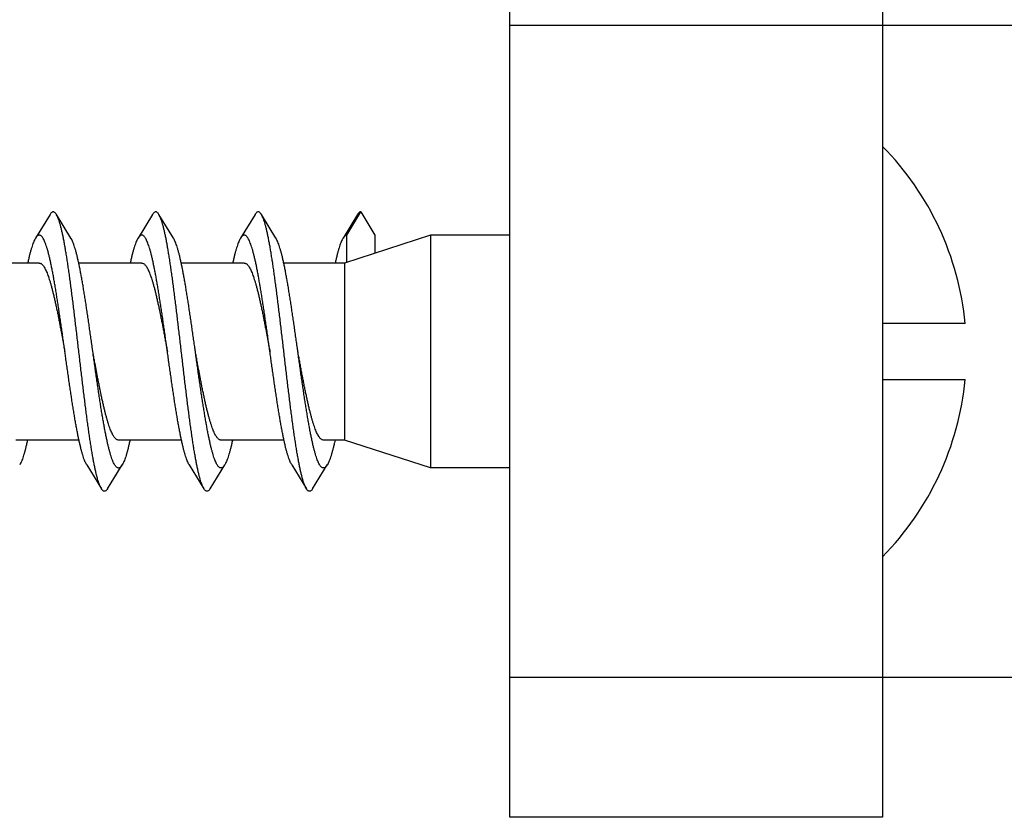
# Model space of a CAD drawing. Header units: millimetres. Extents: x 160 to 318, y 73 to 291.
# Tile 101 of 129: x 265.06 to 267.18, y 238.39 to 240.1. Entities that reach past the tile are written whole.
import ezdxf

# ---------------------------------------------------------------- set-up
doc = ezdxf.new("R2010")
doc.units = ezdxf.units.MM
doc.header["$LTSCALE"] = 30.734
doc.layers.get('0').update_dxf_attribs({"linetype": 'CONTINUOUS'})

msp = doc.modelspace()

# ---------------------------------------------------------------- linework, layer by layer
at = {"color": 7, "linetype": 'Continuous'}
for p, q in [((266.116, 238.3872), (266.116, 240.3872)), ((266.916, 240.3872), (266.916, 238.3872)), ((272.8461, 240.0872), (266.916, 240.0872)), ((265.1292, 239.6816), (265.0979, 239.6306)), ((265.174, 239.6306), (265.1427, 239.6816)), ((265.3492, 239.6816), (265.3179, 239.6306)), ((265.394, 239.6306), (265.3627, 239.6816)), ((265.5692, 239.6816), (265.5379, 239.6306)), ((265.614, 239.6306), (265.5827, 239.6816)), ((265.7892, 239.6816), (265.7579, 239.6306)), ((265.766, 239.6372), (265.796, 239.6872)), ((265.796, 239.6872), (265.826, 239.6372)), ((265.946, 239.6372), (265.7613, 239.5772)), ((265.766, 239.5787), (265.766, 239.6372)), ((265.826, 239.6372), (265.826, 239.5982)), ((265.946, 239.6372), (265.946, 239.1372)), ((266.116, 239.6372), (265.946, 239.6372)), ((265.106, 239.5772), (264.9707, 239.5772)), ((265.326, 239.5772), (265.1907, 239.5772)), ((265.546, 239.5772), (265.4107, 239.5772)), ((265.7613, 239.5772), (265.6307, 239.5772)), ((265.7613, 239.5772), (265.7613, 239.1972)), ((267.0931, 239.4472), (266.916, 239.4472)), ((266.916, 239.3272), (267.0931, 239.3272)), ((265.1912, 239.1972), (265.056, 239.1972)), ((265.4112, 239.1972), (265.276, 239.1972)), ((265.6312, 239.1972), (265.496, 239.1972)), ((265.7613, 239.1972), (265.716, 239.1972)), ((265.946, 239.1372), (265.7613, 239.1972)), ((265.2079, 239.1437), (265.2392, 239.0927)), ((265.2527, 239.0927), (265.284, 239.1437)), ((265.2637, 239.1107), (265.284, 239.1437)), ((265.4279, 239.1437), (265.4592, 239.0927)), ((265.4727, 239.0927), (265.504, 239.1437)), ((265.6479, 239.1437), (265.6792, 239.0927)), ((265.6927, 239.0927), (265.724, 239.1437)), ((266.116, 239.1372), (265.946, 239.1372)), ((272.8461, 238.6872), (266.916, 238.6872)), ((266.916, 238.3872), (266.116, 238.3872))]:
    msp.add_line(p, q, dxfattribs=at)
at = {"color": 9, "linetype": 'Continuous'}
for p, q in [((266.916, 240.0872), (266.116, 240.0872)), ((266.916, 238.6872), (266.116, 238.6872))]:
    msp.add_line(p, q, dxfattribs=at)
at = {"color": 7, "linetype": 'Continuous'}
for start, end in [(5.4774, 44.4525), (315.5475, 354.5226)]:
    msp.add_arc((266.467, 239.3872), 0.629, start, end, dxfattribs=at)
for points, knots in [([(265.1427, 239.6816), (265.1423, 239.6822), (265.1415, 239.6835), (265.14, 239.6853), (265.1382, 239.6867), (265.1363, 239.6873), (265.1344, 239.687), (265.1326, 239.6859), (265.1309, 239.6841), (265.1298, 239.6826), (265.1292, 239.6817), (265.1292, 239.6816)], [0, 0, 0, 0, 0.00200878, 0.00468921, 0.00686047, 0.00869204, 0.01046116, 0.01246962, 0.01493256, 0.01796505, 0.01808072, 0.01808072, 0.01808072, 0.01808072]), ([(265.2392, 239.0927), (265.2388, 239.0934), (265.2378, 239.0953), (265.2362, 239.0987), (265.2344, 239.1031), (265.2327, 239.1083), (265.231, 239.1142), (265.2292, 239.1207), (265.2275, 239.1279), (265.2257, 239.1358), (265.224, 239.1443), (265.2222, 239.1534), (265.2205, 239.1631), (265.2187, 239.1734), (265.217, 239.1841), (265.2152, 239.1954), (265.2135, 239.2072), (265.2117, 239.2195), (265.21, 239.2321), (265.2082, 239.2452), (265.2065, 239.2586), (265.2047, 239.2723), (265.203, 239.2863), (265.2012, 239.3006), (265.1995, 239.315), (265.1977, 239.3297), (265.1959, 239.3445), (265.1942, 239.3594), (265.1924, 239.3744), (265.1907, 239.3894), (265.1889, 239.4044), (265.1872, 239.4194), (265.1854, 239.4343), (265.1837, 239.449), (265.1819, 239.4637), (265.1802, 239.4781), (265.1784, 239.4923), (265.1767, 239.5062), (265.1749, 239.5198), (265.1732, 239.5331), (265.1714, 239.5461), (265.1697, 239.5586), (265.1679, 239.5707), (265.1662, 239.5823), (265.1644, 239.5935), (265.1627, 239.6041), (265.1609, 239.6142), (265.1592, 239.6237), (265.1574, 239.6326), (265.1557, 239.641), (265.1539, 239.6486), (265.1522, 239.6556), (265.1504, 239.662), (265.1487, 239.6677), (265.1469, 239.6726), (265.1452, 239.6769), (265.1438, 239.6798), (265.1429, 239.6813), (265.1427, 239.6816)], [0, 0, 0, 0, 0.0023795, 0.0064986, 0.0112819, 0.0167367, 0.0228572, 0.0296392, 0.0370681, 0.0451328, 0.0538135, 0.0630937, 0.0729502, 0.0833616, 0.0943027, 0.1057472, 0.1176686, 0.1300359, 0.1428223, 0.1559921, 0.1695186, 0.183362, 0.1974955, 0.2118763, 0.2264776, 0.241254, 0.2561788, 0.2712048, 0.2863052, 0.3014324, 0.316559, 0.3316375, 0.3466404, 0.3615213, 0.376252, 0.3907882, 0.405101, 0.4191491, 0.4329027, 0.4463242, 0.4593834, 0.4720468, 0.4842836, 0.4960651, 0.5073609, 0.5181465, 0.5283929, 0.53808, 0.5471811, 0.5556803, 0.5635544, 0.5707921, 0.5773753, 0.583298, 0.5885501, 0.5931344, 0.5970549, 0.5983273, 0.5983273, 0.5983273, 0.5983273]), ([(265.3627, 239.6816), (265.3627, 239.6817), (265.3621, 239.6826), (265.361, 239.6841), (265.3593, 239.6859), (265.3575, 239.687), (265.3556, 239.6873), (265.3537, 239.6867), (265.3519, 239.6853), (265.3504, 239.6835), (265.3496, 239.6822), (265.3492, 239.6816)], [0, 0, 0, 0, 0.0001155, 0.00314826, 0.00561102, 0.00761963, 0.00938864, 0.01122031, 0.01339148, 0.01607202, 0.01808072, 0.01808072, 0.01808072, 0.01808072]), ([(265.4592, 239.0927), (265.4592, 239.0927), (265.4585, 239.0939), (265.4572, 239.0963), (265.4555, 239.1004), (265.4537, 239.1051), (265.452, 239.1106), (265.4503, 239.1167), (265.4485, 239.1235), (265.4468, 239.131), (265.445, 239.1391), (265.4433, 239.1479), (265.4415, 239.1572), (265.4398, 239.1671), (265.438, 239.1776), (265.4363, 239.1886), (265.4345, 239.2001), (265.4328, 239.2121), (265.431, 239.2245), (265.4293, 239.2373), (265.4275, 239.2505), (265.4258, 239.264), (265.424, 239.2779), (265.4223, 239.292), (265.4205, 239.3063), (265.4187, 239.3209), (265.417, 239.3356), (265.4152, 239.3505), (265.4135, 239.3654), (265.4117, 239.3804), (265.41, 239.3954), (265.4082, 239.4104), (265.4065, 239.4254), (265.4047, 239.4402), (265.403, 239.4549), (265.4012, 239.4695), (265.3995, 239.4838), (265.3977, 239.4979), (265.396, 239.5117), (265.3942, 239.5252), (265.3925, 239.5383), (265.3907, 239.5511), (265.389, 239.5635), (265.3872, 239.5754), (265.3855, 239.5868), (265.3837, 239.5978), (265.382, 239.6082), (265.3802, 239.6181), (265.3785, 239.6274), (265.3767, 239.636), (265.375, 239.6441), (265.3732, 239.6515), (265.3715, 239.6583), (265.3697, 239.6643), (265.368, 239.6697), (265.3663, 239.6744), (265.3645, 239.6783), (265.3633, 239.6806), (265.3627, 239.6816)], [0, 0, 0, 0, 0.0002219, 0.0039476, 0.0083311, 0.0133833, 0.0191045, 0.0254915, 0.0325329, 0.0402191, 0.048531, 0.0574554, 0.0669671, 0.0770501, 0.0876745, 0.0988221, 0.1104586, 0.122564, 0.1351005, 0.148046, 0.1613605, 0.1750195, 0.1889814, 0.2032196, 0.2176916, 0.2323684, 0.2472078, 0.2621781, 0.2772382, 0.2923538, 0.3074858, 0.3225968, 0.3376509, 0.352608, 0.367435, 0.3820903, 0.3965435, 0.4107523, 0.424689, 0.4383114, 0.4515942, 0.4644964, 0.476995, 0.489051, 0.5006435, 0.5117365, 0.5223111, 0.5323351, 0.5417917, 0.5506533, 0.5589054, 0.5665261, 0.573504, 0.5798237, 0.5854789, 0.5904635, 0.5947808, 0.5983264, 0.5983264, 0.5983264, 0.5983264]), ([(265.5827, 239.6816), (265.5824, 239.682), (265.5817, 239.6832), (265.5803, 239.6849), (265.5786, 239.6864), (265.5767, 239.6872), (265.5748, 239.6871), (265.573, 239.6862), (265.5712, 239.6845), (265.57, 239.6829), (265.5694, 239.6819), (265.5692, 239.6816)], [0, 0, 0, 0, 0.00140259, 0.00419744, 0.00646036, 0.0083407, 0.010097, 0.01203662, 0.01439701, 0.01730934, 0.01808098, 0.01808098, 0.01808098, 0.01808098]), ([(265.6792, 239.0927), (265.6789, 239.0931), (265.678, 239.0948), (265.6765, 239.0979), (265.6748, 239.1022), (265.673, 239.1072), (265.6713, 239.1129), (265.6696, 239.1194), (265.6678, 239.1264), (265.6661, 239.1342), (265.6643, 239.1425), (265.6626, 239.1515), (265.6608, 239.1611), (265.6591, 239.1713), (265.6573, 239.1819), (265.6556, 239.1931), (265.6538, 239.2048), (265.6521, 239.217), (265.6503, 239.2295), (265.6486, 239.2425), (265.6468, 239.2558), (265.6451, 239.2695), (265.6433, 239.2835), (265.6416, 239.2977), (265.6398, 239.3121), (265.638, 239.3268), (265.6363, 239.3415), (265.6345, 239.3564), (265.6328, 239.3714), (265.631, 239.3864), (265.6293, 239.4014), (265.6275, 239.4164), (265.6258, 239.4313), (265.624, 239.4461), (265.6223, 239.4607), (265.6205, 239.4752), (265.6188, 239.4894), (265.617, 239.5034), (265.6153, 239.5171), (265.6135, 239.5305), (265.6118, 239.5435), (265.61, 239.5561), (265.6083, 239.5683), (265.6065, 239.58), (265.6048, 239.5913), (265.603, 239.602), (265.6013, 239.6122), (265.5995, 239.6219), (265.5978, 239.6309), (265.596, 239.6393), (265.5943, 239.6471), (265.5925, 239.6543), (265.5908, 239.6608), (265.589, 239.6666), (265.5873, 239.6717), (265.5856, 239.6761), (265.584, 239.6793), (265.583, 239.6811), (265.5827, 239.6816)], [0, 0, 0, 0, 0.0016346, 0.0056221, 0.0102715, 0.0155924, 0.0215798, 0.0282309, 0.0355308, 0.0434703, 0.0520284, 0.0611912, 0.0709333, 0.0812366, 0.0920728, 0.1034196, 0.115247, 0.1275284, 0.1402328, 0.153329, 0.1667864, 0.1805693, 0.1946477, 0.2089817, 0.2235421, 0.2382859, 0.2531846, 0.2681926, 0.283282, 0.2984058, 0.3135366, 0.3286266, 0.3436488, 0.3585558, 0.3733208, 0.3878974, 0.402259, 0.4163614, 0.430178, 0.4436673, 0.4568028, 0.4695466, 0.4818722, 0.4937461, 0.5051421, 0.5160312, 0.5263879, 0.5361885, 0.5454087, 0.5540298, 0.5620302, 0.5693965, 0.5761113, 0.5821671, 0.5875533, 0.5922711, 0.596323, 0.5983274, 0.5983274, 0.5983274, 0.5983274]), ([(265.796, 239.6872), (265.7954, 239.6872), (265.7941, 239.6869), (265.7923, 239.6856), (265.7906, 239.6838), (265.7897, 239.6824), (265.7892, 239.6816)], [0, 0, 0, 0, 0.001794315, 0.003880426, 0.006450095, 0.009040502, 0.009040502, 0.009040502, 0.009040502]), ([(265.161, 239.3872), (265.1608, 239.3881), (265.1601, 239.3933), (265.1587, 239.403), (265.1569, 239.4161), (265.1551, 239.429), (265.1532, 239.4419), (265.1514, 239.4546), (265.1495, 239.4672), (265.1477, 239.4795), (265.1459, 239.4916), (265.144, 239.5033), (265.1422, 239.5148), (265.1404, 239.5259), (265.1385, 239.5366), (265.1367, 239.5469), (265.1349, 239.5568), (265.133, 239.5662), (265.1312, 239.5751), (265.1294, 239.5835), (265.1275, 239.5913), (265.1257, 239.5986), (265.1239, 239.6053), (265.122, 239.6114), (265.1202, 239.6169), (265.1184, 239.6217), (265.1165, 239.6259), (265.1147, 239.6295), (265.1129, 239.6324), (265.1111, 239.6346), (265.1092, 239.6362), (265.1073, 239.6371), (265.1053, 239.6372), (265.1034, 239.6366), (265.1015, 239.6353), (265.0997, 239.6333), (265.0985, 239.6316), (265.098, 239.6307), (265.0979, 239.6306)], [0, 0, 0, 0, 0.0027285, 0.0159867, 0.0291967, 0.0423325, 0.055349, 0.0682203, 0.0809026, 0.0933703, 0.1055819, 0.1175118, 0.1291215, 0.1403858, 0.1512697, 0.1617486, 0.1717918, 0.1813756, 0.1904737, 0.1990641, 0.2071256, 0.2146383, 0.2215869, 0.2279552, 0.2337341, 0.2389142, 0.2434954, 0.2474801, 0.2508861, 0.2537447, 0.2561221, 0.2581351, 0.2599799, 0.2619038, 0.2641294, 0.2668002, 0.2699994, 0.2701676, 0.2701676, 0.2701676, 0.2701676]), ([(265.381, 239.3872), (265.3805, 239.3905), (265.3794, 239.3983), (265.3777, 239.4103), (265.3759, 239.4234), (265.374, 239.4363), (265.3722, 239.4491), (265.3704, 239.4617), (265.3685, 239.4741), (265.3667, 239.4863), (265.3648, 239.4982), (265.363, 239.5098), (265.3612, 239.5211), (265.3593, 239.532), (265.3575, 239.5425), (265.3557, 239.5525), (265.3538, 239.5621), (265.352, 239.5713), (265.3502, 239.5799), (265.3483, 239.588), (265.3465, 239.5955), (265.3447, 239.6024), (265.3428, 239.6088), (265.341, 239.6146), (265.3392, 239.6197), (265.3373, 239.6242), (265.3355, 239.628), (265.3337, 239.6312), (265.3319, 239.6337), (265.33, 239.6356), (265.3281, 239.6368), (265.3262, 239.6373), (265.3242, 239.637), (265.3223, 239.6359), (265.3205, 239.6342), (265.319, 239.6324), (265.3182, 239.6311), (265.3179, 239.6306)], [0, 0, 0, 0, 0.0101775, 0.0234113, 0.0365857, 0.0496573, 0.0625979, 0.0753663, 0.0879332, 0.1002605, 0.1123184, 0.1240722, 0.1354917, 0.1465462, 0.1572058, 0.1674439, 0.1772315, 0.1865463, 0.1953611, 0.2036578, 0.2114124, 0.2186112, 0.2252345, 0.231274, 0.2367164, 0.2415608, 0.2458052, 0.2494627, 0.2525551, 0.2551332, 0.2572865, 0.2591764, 0.2610345, 0.2631055, 0.2655677, 0.2685285, 0.2701682, 0.2701682, 0.2701682, 0.2701682]), ([(265.601, 239.3872), (265.6008, 239.3886), (265.5999, 239.3944), (265.5985, 239.4046), (265.5967, 239.4177), (265.5948, 239.4306), (265.593, 239.4435), (265.5912, 239.4562), (265.5893, 239.4687), (265.5875, 239.481), (265.5856, 239.493), (265.5838, 239.5048), (265.582, 239.5162), (265.5801, 239.5272), (265.5783, 239.5379), (265.5765, 239.5482), (265.5746, 239.558), (265.5728, 239.5673), (265.571, 239.5762), (265.5691, 239.5845), (265.5673, 239.5922), (265.5655, 239.5995), (265.5636, 239.6061), (265.5618, 239.6121), (265.56, 239.6175), (265.5581, 239.6223), (265.5563, 239.6264), (265.5545, 239.6299), (265.5527, 239.6327), (265.5508, 239.6348), (265.549, 239.6363), (265.5471, 239.6372), (265.5451, 239.6372), (265.5432, 239.6365), (265.5413, 239.6351), (265.5395, 239.6331), (265.5384, 239.6315), (265.5379, 239.6306)], [0, 0, 0, 0, 0.0043628, 0.0176141, 0.0308196, 0.0439404, 0.0569429, 0.0697912, 0.0824503, 0.0948874, 0.1070667, 0.1189587, 0.1305274, 0.1417468, 0.1525818, 0.1630094, 0.1729963, 0.1825228, 0.1915582, 0.200086, 0.2080793, 0.2155251, 0.2224013, 0.2286992, 0.2344032, 0.239511, 0.2440171, 0.2479305, 0.251266, 0.2540618, 0.256386, 0.2583667, 0.2602071, 0.262158, 0.2644316, 0.2671646, 0.2701678, 0.2701678, 0.2701678, 0.2701678]), ([(265.766, 239.6372), (265.7653, 239.6372), (265.764, 239.6369), (265.7621, 239.6358), (265.7603, 239.634), (265.7589, 239.6322), (265.7581, 239.631), (265.7579, 239.6306)], [0, 0, 0, 0, 0.00187213, 0.00398311, 0.00650237, 0.00952888, 0.01076655, 0.01076655, 0.01076655, 0.01076655]), ([(265.0979, 239.6306), (265.0973, 239.6296), (265.096, 239.6273), (265.0942, 239.6234), (265.0924, 239.6187), (265.0906, 239.6135), (265.0887, 239.6076), (265.0869, 239.6011), (265.0851, 239.5941), (265.0832, 239.5864), (265.082, 239.5807), (265.0813, 239.5776), (265.0812, 239.5772)], [0, 0, 0, 0, 0.00359989, 0.00796041, 0.01291859, 0.0184778, 0.02462878, 0.03136545, 0.03867078, 0.04653269, 0.05492916, 0.05620905, 0.05620905, 0.05620905, 0.05620905]), ([(265.221, 239.3872), (265.2208, 239.3881), (265.2201, 239.3933), (265.2187, 239.403), (265.2169, 239.4161), (265.2151, 239.429), (265.2132, 239.4419), (265.2114, 239.4546), (265.2095, 239.4672), (265.2077, 239.4795), (265.2059, 239.4916), (265.204, 239.5033), (265.2022, 239.5148), (265.2004, 239.5259), (265.1985, 239.5366), (265.1967, 239.5469), (265.1949, 239.5568), (265.193, 239.5662), (265.1912, 239.5751), (265.1894, 239.5835), (265.1875, 239.5913), (265.1857, 239.5986), (265.1839, 239.6053), (265.182, 239.6114), (265.1802, 239.6169), (265.1784, 239.6217), (265.1765, 239.6259), (265.1751, 239.6288), (265.1742, 239.6303), (265.174, 239.6306)], [0, 0, 0, 0, 0.0027285, 0.0159867, 0.0291967, 0.0423325, 0.055349, 0.0682203, 0.0809026, 0.0933703, 0.1055819, 0.1175118, 0.1291215, 0.1403858, 0.1512697, 0.1617486, 0.1717918, 0.1813756, 0.1904737, 0.1990641, 0.2071256, 0.2146383, 0.2215869, 0.2279552, 0.2337341, 0.2389142, 0.2434954, 0.2474801, 0.2486358, 0.2486358, 0.2486358, 0.2486358]), ([(265.3179, 239.6306), (265.3176, 239.6301), (265.3166, 239.6284), (265.315, 239.6252), (265.3132, 239.6208), (265.3114, 239.6159), (265.3095, 239.6103), (265.3077, 239.6041), (265.3059, 239.5972), (265.304, 239.5899), (265.3025, 239.5831), (265.3015, 239.5788), (265.3012, 239.5772)], [0, 0, 0, 0, 0.00187607, 0.00597553, 0.01067088, 0.01596734, 0.02185953, 0.02834111, 0.03539879, 0.04301883, 0.05118348, 0.05620966, 0.05620966, 0.05620966, 0.05620966]), ([(265.441, 239.3872), (265.4405, 239.3905), (265.4394, 239.3983), (265.4377, 239.4103), (265.4359, 239.4234), (265.434, 239.4363), (265.4322, 239.4491), (265.4304, 239.4617), (265.4285, 239.4741), (265.4267, 239.4863), (265.4248, 239.4982), (265.423, 239.5098), (265.4212, 239.5211), (265.4193, 239.532), (265.4175, 239.5425), (265.4157, 239.5525), (265.4138, 239.5621), (265.412, 239.5713), (265.4102, 239.5799), (265.4083, 239.588), (265.4065, 239.5955), (265.4047, 239.6024), (265.4028, 239.6088), (265.401, 239.6146), (265.3992, 239.6197), (265.3973, 239.6242), (265.3956, 239.6278), (265.3945, 239.6298), (265.394, 239.6306)], [0, 0, 0, 0, 0.0101775, 0.0234113, 0.0365857, 0.0496573, 0.0625979, 0.0753663, 0.0879332, 0.1002605, 0.1123184, 0.1240722, 0.1354917, 0.1465462, 0.1572058, 0.1674439, 0.1772315, 0.1865463, 0.1953611, 0.2036578, 0.2114124, 0.2186112, 0.2252345, 0.231274, 0.2367164, 0.2415608, 0.2458052, 0.2486358, 0.2486358, 0.2486358, 0.2486358]), ([(265.5379, 239.6306), (265.5379, 239.6305), (265.5372, 239.6294), (265.5358, 239.6269), (265.534, 239.6228), (265.5322, 239.6181), (265.5303, 239.6128), (265.5285, 239.6069), (265.5267, 239.6003), (265.5248, 239.5932), (265.523, 239.5855), (265.5218, 239.5801), (265.5212, 239.5772), (265.5212, 239.5772)], [0, 0, 0, 0, 0.00026403, 0.00410473, 0.00853801, 0.01357085, 0.01920289, 0.02542691, 0.03223418, 0.03960895, 0.04753789, 0.05599881, 0.05620953, 0.05620953, 0.05620953, 0.05620953]), ([(265.661, 239.3872), (265.6608, 239.3886), (265.6599, 239.3944), (265.6585, 239.4046), (265.6567, 239.4177), (265.6548, 239.4306), (265.653, 239.4435), (265.6512, 239.4562), (265.6493, 239.4687), (265.6475, 239.481), (265.6456, 239.493), (265.6438, 239.5048), (265.642, 239.5162), (265.6401, 239.5272), (265.6383, 239.5379), (265.6365, 239.5482), (265.6346, 239.558), (265.6328, 239.5673), (265.631, 239.5762), (265.6291, 239.5845), (265.6273, 239.5922), (265.6255, 239.5995), (265.6236, 239.6061), (265.6218, 239.6121), (265.62, 239.6175), (265.6181, 239.6223), (265.6163, 239.6264), (265.6149, 239.6291), (265.6141, 239.6304), (265.614, 239.6306)], [0, 0, 0, 0, 0.0043628, 0.0176141, 0.0308196, 0.0439404, 0.0569429, 0.0697912, 0.0824503, 0.0948874, 0.1070667, 0.1189587, 0.1305274, 0.1417468, 0.1525818, 0.1630094, 0.1729963, 0.1825228, 0.1915582, 0.200086, 0.2080793, 0.2155251, 0.2224013, 0.2286992, 0.2344032, 0.239511, 0.2440171, 0.2479305, 0.2486357, 0.2486357, 0.2486357, 0.2486357]), ([(265.7579, 239.6306), (265.7575, 239.63), (265.7564, 239.6281), (265.7548, 239.6247), (265.753, 239.6203), (265.7511, 239.6152), (265.7493, 239.6095), (265.7475, 239.6033), (265.7456, 239.5964), (265.7438, 239.5889), (265.7423, 239.5824), (265.7415, 239.5785), (265.7412, 239.5772)], [0, 0, 0, 0, 0.0023488, 0.00652122, 0.01129035, 0.01666078, 0.02262551, 0.02917942, 0.03630618, 0.04399541, 0.05222422, 0.05620985, 0.05620985, 0.05620985, 0.05620985]), ([(265.106, 239.5772), (265.1066, 239.5772), (265.108, 239.5769), (265.11, 239.576), (265.112, 239.5744), (265.114, 239.5723), (265.1159, 239.5696), (265.1179, 239.5664), (265.1198, 239.5626), (265.1218, 239.5582), (265.1237, 239.5533), (265.1257, 239.5479), (265.1276, 239.5419), (265.1296, 239.5355), (265.1316, 239.5287), (265.1335, 239.5213), (265.1355, 239.5136), (265.1374, 239.5055), (265.1394, 239.497), (265.1414, 239.4881), (265.1433, 239.4789), (265.1453, 239.4695), (265.1472, 239.4598), (265.1492, 239.4498), (265.1511, 239.4397), (265.1531, 239.4294), (265.1551, 239.419), (265.157, 239.4084), (265.159, 239.3978), (265.1603, 239.3907), (265.161, 239.3872)], [0, 0, 0, 0, 0.0019863, 0.0041478, 0.0066166, 0.0094768, 0.0127849, 0.0165765, 0.0208617, 0.0256377, 0.0309091, 0.0366778, 0.0429255, 0.0496278, 0.0567797, 0.0643718, 0.0723727, 0.0807471, 0.0894798, 0.0985479, 0.107927, 0.1175876, 0.1275024, 0.1376405, 0.1479722, 0.1584663, 0.1690979, 0.1798448, 0.1906581, 0.2014869, 0.2014869, 0.2014869, 0.2014869]), ([(265.326, 239.5772), (265.3266, 239.5772), (265.328, 239.5769), (265.33, 239.576), (265.332, 239.5744), (265.334, 239.5723), (265.3359, 239.5696), (265.3379, 239.5664), (265.3398, 239.5626), (265.3418, 239.5582), (265.3437, 239.5533), (265.3457, 239.5479), (265.3476, 239.542), (265.3496, 239.5356), (265.3515, 239.5287), (265.3535, 239.5214), (265.3555, 239.5137), (265.3574, 239.5055), (265.3594, 239.497), (265.3613, 239.4882), (265.3633, 239.479), (265.3653, 239.4695), (265.3672, 239.4598), (265.3692, 239.4499), (265.3711, 239.4397), (265.3731, 239.4294), (265.3751, 239.419), (265.377, 239.4085), (265.379, 239.3978), (265.3803, 239.3907), (265.381, 239.3872)], [0, 0, 0, 0, 0.001986, 0.0041474, 0.0066159, 0.0094757, 0.0127805, 0.0165619, 0.0208343, 0.0256033, 0.0308699, 0.0366346, 0.0428795, 0.0495805, 0.056726, 0.064313, 0.0723108, 0.0806841, 0.0894184, 0.0985045, 0.1079028, 0.1175704, 0.1274828, 0.13762, 0.1479494, 0.1584424, 0.1690709, 0.1798154, 0.1906275, 0.2014869, 0.2014869, 0.2014869, 0.2014869]), ([(265.546, 239.5772), (265.5466, 239.5772), (265.548, 239.5769), (265.55, 239.576), (265.552, 239.5744), (265.554, 239.5723), (265.5559, 239.5696), (265.5579, 239.5664), (265.5598, 239.5626), (265.5618, 239.5582), (265.5637, 239.5533), (265.5657, 239.5479), (265.5676, 239.542), (265.5696, 239.5356), (265.5715, 239.5287), (265.5735, 239.5214), (265.5755, 239.5136), (265.5774, 239.5055), (265.5794, 239.497), (265.5813, 239.4881), (265.5833, 239.479), (265.5853, 239.4695), (265.5872, 239.4598), (265.5892, 239.4498), (265.5912, 239.4397), (265.5931, 239.4294), (265.5951, 239.4189), (265.597, 239.4084), (265.599, 239.3978), (265.6003, 239.3907), (265.601, 239.3872)], [0, 0, 0, 0, 0.0019863, 0.0041479, 0.0066168, 0.009477, 0.0127824, 0.0165646, 0.0208378, 0.0256078, 0.0308755, 0.0366414, 0.0428875, 0.0495898, 0.0567367, 0.0643253, 0.0723246, 0.0806993, 0.0894352, 0.0985222, 0.1079207, 0.1175878, 0.1275103, 0.1376717, 0.1480264, 0.158527, 0.1691616, 0.1799091, 0.1907208, 0.2014869, 0.2014869, 0.2014869, 0.2014869]), ([(265.2079, 239.1437), (265.2074, 239.1445), (265.2063, 239.1465), (265.2046, 239.15), (265.2028, 239.1545), (265.201, 239.1596), (265.1991, 239.1654), (265.1973, 239.1717), (265.1955, 239.1787), (265.1936, 239.1862), (265.1918, 239.1942), (265.19, 239.2028), (265.1881, 239.2119), (265.1863, 239.2215), (265.1845, 239.2316), (265.1826, 239.2421), (265.1808, 239.253), (265.1789, 239.2642), (265.1771, 239.2758), (265.1753, 239.2877), (265.1734, 239.2999), (265.1716, 239.3123), (265.1698, 239.3249), (265.1679, 239.3377), (265.1661, 239.3506), (265.1642, 239.3636), (265.1625, 239.3758), (265.1614, 239.3837), (265.161, 239.3872)], [0, 0, 0, 0, 0.0027239, 0.0069537, 0.0117804, 0.0172084, 0.0232302, 0.0298396, 0.0370214, 0.0447629, 0.0530439, 0.0618463, 0.071147, 0.0809228, 0.0911489, 0.1017973, 0.1128422, 0.1242512, 0.1359979, 0.148046, 0.1603689, 0.1729269, 0.1856935, 0.1986263, 0.2116988, 0.2248667, 0.2381037, 0.2486359, 0.2486359, 0.2486359, 0.2486359]), ([(265.276, 239.1972), (265.2753, 239.1972), (265.2739, 239.1974), (265.2719, 239.1983), (265.2699, 239.1999), (265.2679, 239.202), (265.266, 239.2047), (265.264, 239.2079), (265.2621, 239.2118), (265.2601, 239.2161), (265.2582, 239.221), (265.2562, 239.2264), (265.2543, 239.2323), (265.2523, 239.2387), (265.2504, 239.2456), (265.2484, 239.2529), (265.2465, 239.2606), (265.2445, 239.2688), (265.2425, 239.2773), (265.2406, 239.2861), (265.2386, 239.2953), (265.2366, 239.3048), (265.2347, 239.3145), (265.2327, 239.3244), (265.2308, 239.3346), (265.2288, 239.3449), (265.2268, 239.3554), (265.2249, 239.3659), (265.2229, 239.3765), (265.2216, 239.3836), (265.221, 239.3872)], [0, 0, 0, 0, 0.0019863, 0.0041479, 0.0066169, 0.0094773, 0.0127827, 0.016565, 0.0208383, 0.0256084, 0.0308724, 0.036625, 0.0428539, 0.0495476, 0.0566913, 0.0642771, 0.0722745, 0.0806482, 0.089381, 0.0984661, 0.1078641, 0.1175322, 0.127451, 0.1376102, 0.1479645, 0.1584666, 0.169098, 0.1798443, 0.1906565, 0.2014869, 0.2014869, 0.2014869, 0.2014869]), ([(265.284, 239.1437), (265.2837, 239.1433), (265.2829, 239.142), (265.2815, 239.1401), (265.2796, 239.1384), (265.2777, 239.1374), (265.2758, 239.137), (265.2738, 239.1375), (265.2719, 239.1387), (265.2701, 239.1405), (265.2683, 239.1431), (265.2664, 239.1462), (265.2646, 239.15), (265.2628, 239.1545), (265.261, 239.1596), (265.2591, 239.1654), (265.2573, 239.1717), (265.2555, 239.1787), (265.2536, 239.1862), (265.2518, 239.1942), (265.25, 239.2028), (265.2481, 239.2119), (265.2463, 239.2215), (265.2445, 239.2316), (265.2426, 239.2421), (265.2408, 239.253), (265.2389, 239.2642), (265.2371, 239.2758), (265.2353, 239.2877), (265.2334, 239.2999), (265.2316, 239.3123), (265.2298, 239.3249), (265.2279, 239.3377), (265.2261, 239.3506), (265.2242, 239.3636), (265.2225, 239.3758), (265.2214, 239.3837), (265.221, 239.3872)], [0, 0, 0, 0, 0.001553, 0.0045271, 0.0070025, 0.0090813, 0.0109427, 0.0128279, 0.0149724, 0.0175367, 0.0206155, 0.0242562, 0.028486, 0.0333127, 0.0387407, 0.0447624, 0.0513719, 0.0585537, 0.0662952, 0.0745762, 0.0833785, 0.0926792, 0.102455, 0.1126812, 0.1233296, 0.1343745, 0.1457834, 0.1575302, 0.1695782, 0.1819012, 0.1944592, 0.2072258, 0.2201586, 0.2332311, 0.246399, 0.259636, 0.2701682, 0.2701682, 0.2701682, 0.2701682]), ([(265.4279, 239.1437), (265.4277, 239.144), (265.4269, 239.1454), (265.4254, 239.1483), (265.4236, 239.1525), (265.4218, 239.1573), (265.4199, 239.1628), (265.4181, 239.1689), (265.4163, 239.1755), (265.4144, 239.1828), (265.4126, 239.1906), (265.4108, 239.199), (265.4089, 239.2079), (265.4071, 239.2173), (265.4053, 239.2271), (265.4034, 239.2374), (265.4016, 239.2481), (265.3998, 239.2592), (265.3979, 239.2707), (265.3961, 239.2824), (265.3942, 239.2945), (265.3924, 239.3068), (265.3906, 239.3193), (265.3887, 239.3321), (265.3869, 239.3449), (265.3851, 239.3579), (265.3832, 239.371), (265.3819, 239.3807), (265.3811, 239.3861), (265.381, 239.3872)], [0, 0, 0, 0, 0.0010562, 0.0050259, 0.0095901, 0.0147548, 0.0205171, 0.0268701, 0.033803, 0.0413008, 0.0493481, 0.0579237, 0.0670096, 0.076579, 0.0866121, 0.0970773, 0.1079534, 0.1192048, 0.1308089, 0.1427269, 0.1549352, 0.1673923, 0.1800737, 0.1929358, 0.2059534, 0.2190818, 0.232295, 0.2455477, 0.2486358, 0.2486358, 0.2486358, 0.2486358]), ([(265.496, 239.1972), (265.4953, 239.1972), (265.4939, 239.1974), (265.4919, 239.1983), (265.4899, 239.1999), (265.488, 239.202), (265.486, 239.2047), (265.484, 239.2079), (265.4821, 239.2117), (265.4801, 239.2161), (265.4782, 239.221), (265.4762, 239.2264), (265.4743, 239.2323), (265.4723, 239.2387), (265.4704, 239.2456), (265.4684, 239.2529), (265.4664, 239.2607), (265.4645, 239.2688), (265.4625, 239.2773), (265.4606, 239.2862), (265.4586, 239.2953), (265.4566, 239.3048), (265.4547, 239.3145), (265.4527, 239.3245), (265.4508, 239.3346), (265.4488, 239.3449), (265.4468, 239.3554), (265.4449, 239.3659), (265.4429, 239.3765), (265.4416, 239.3836), (265.441, 239.3872)], [0, 0, 0, 0, 0.001986, 0.0041474, 0.0066159, 0.0094757, 0.0127805, 0.0165619, 0.0208343, 0.0256034, 0.0308699, 0.0366346, 0.0428795, 0.0495805, 0.056726, 0.064313, 0.0723107, 0.0806839, 0.0894181, 0.0985034, 0.1079003, 0.1175659, 0.1274867, 0.1376467, 0.1480004, 0.1585003, 0.1691326, 0.1798786, 0.1906895, 0.2014869, 0.2014869, 0.2014869, 0.2014869]), ([(265.504, 239.1437), (265.504, 239.1437), (265.5034, 239.1428), (265.5023, 239.1411), (265.5004, 239.1391), (265.4986, 239.1377), (265.4966, 239.1371), (265.4947, 239.1372), (265.4927, 239.1381), (265.4909, 239.1397), (265.4891, 239.1419), (265.4872, 239.1448), (265.4854, 239.1483), (265.4836, 239.1525), (265.4818, 239.1573), (265.4799, 239.1628), (265.4781, 239.1689), (265.4763, 239.1755), (265.4744, 239.1828), (265.4726, 239.1906), (265.4708, 239.199), (265.4689, 239.2079), (265.4671, 239.2173), (265.4653, 239.2271), (265.4634, 239.2374), (265.4616, 239.2481), (265.4598, 239.2592), (265.4579, 239.2707), (265.4561, 239.2824), (265.4542, 239.2945), (265.4524, 239.3068), (265.4506, 239.3193), (265.4487, 239.3321), (265.4469, 239.3449), (265.4451, 239.3579), (265.4432, 239.371), (265.4419, 239.3807), (265.4411, 239.3861), (265.441, 239.3872)], [0, 0, 0, 0, 0.000075, 0.0032879, 0.005973, 0.0082083, 0.0101383, 0.0119813, 0.0139875, 0.0163526, 0.019198, 0.0225879, 0.0265576, 0.0311218, 0.0362865, 0.0420488, 0.0484019, 0.0553348, 0.0628325, 0.0708798, 0.0794555, 0.0885413, 0.0981108, 0.1081438, 0.1186091, 0.1294851, 0.1407365, 0.1523406, 0.1642587, 0.176467, 0.1889241, 0.2016054, 0.2144676, 0.2274852, 0.2406136, 0.2538267, 0.2670795, 0.2701676, 0.2701676, 0.2701676, 0.2701676]), ([(265.6479, 239.1437), (265.6474, 239.1446), (265.6461, 239.1468), (265.6444, 239.1506), (265.6426, 239.1551), (265.6407, 239.1603), (265.6389, 239.1661), (265.6371, 239.1725), (265.6352, 239.1795), (265.6334, 239.1871), (265.6316, 239.1953), (265.6297, 239.2039), (265.6279, 239.2131), (265.6261, 239.2228), (265.6242, 239.2329), (265.6224, 239.2434), (265.6206, 239.2543), (265.6187, 239.2656), (265.6169, 239.2772), (265.615, 239.2892), (265.6132, 239.3014), (265.6114, 239.3138), (265.6095, 239.3265), (265.6077, 239.3393), (265.6059, 239.3522), (265.604, 239.3653), (265.6024, 239.3769), (265.6014, 239.3842), (265.601, 239.3872)], [0, 0, 0, 0, 0.0032125, 0.0075152, 0.0124162, 0.0179176, 0.0240121, 0.0306931, 0.0379442, 0.0457537, 0.054099, 0.0629651, 0.0723241, 0.0821585, 0.0924359, 0.103137, 0.1142256, 0.1256806, 0.137463, 0.1495499, 0.1619002, 0.1744892, 0.1872746, 0.20023, 0.2133127, 0.2264944, 0.2397331, 0.2486357, 0.2486357, 0.2486357, 0.2486357]), ([(265.716, 239.1972), (265.7153, 239.1972), (265.714, 239.1974), (265.712, 239.1983), (265.71, 239.1998), (265.7081, 239.2019), (265.7061, 239.2045), (265.7041, 239.2078), (265.7022, 239.2116), (265.7002, 239.2159), (265.6983, 239.2208), (265.6963, 239.2262), (265.6944, 239.2321), (265.6924, 239.2385), (265.6904, 239.2453), (265.6885, 239.2526), (265.6865, 239.2603), (265.6846, 239.2685), (265.6826, 239.277), (265.6806, 239.2858), (265.6787, 239.295), (265.6767, 239.3044), (265.6748, 239.3142), (265.6728, 239.3241), (265.6708, 239.3343), (265.6689, 239.3446), (265.6669, 239.355), (265.6649, 239.3656), (265.663, 239.3762), (265.6616, 239.3834), (265.661, 239.3871), (265.661, 239.3872)], [0, 0, 0, 0, 0.0018716, 0.0040189, 0.0064672, 0.0093075, 0.0125943, 0.0163589, 0.0206159, 0.0253721, 0.0306239, 0.0363675, 0.0425891, 0.049279, 0.0564163, 0.0639878, 0.0719669, 0.0803379, 0.0890699, 0.0981448, 0.1075282, 0.1172003, 0.1271242, 0.1372777, 0.147623, 0.1581356, 0.1687771, 0.179521, 0.1903297, 0.2011741, 0.2014876, 0.2014876, 0.2014876, 0.2014876]), ([(265.724, 239.1437), (265.7236, 239.1432), (265.7228, 239.1418), (265.7212, 239.1399), (265.7194, 239.1383), (265.7175, 239.1373), (265.7155, 239.1371), (265.7136, 239.1376), (265.7117, 239.1389), (265.7099, 239.1408), (265.708, 239.1434), (265.7062, 239.1467), (265.7044, 239.1506), (265.7026, 239.1551), (265.7007, 239.1603), (265.6989, 239.1661), (265.6971, 239.1725), (265.6952, 239.1795), (265.6934, 239.1871), (265.6916, 239.1953), (265.6897, 239.2039), (265.6879, 239.2131), (265.6861, 239.2228), (265.6842, 239.2329), (265.6824, 239.2434), (265.6806, 239.2543), (265.6787, 239.2656), (265.6769, 239.2772), (265.675, 239.2892), (265.6732, 239.3014), (265.6714, 239.3138), (265.6695, 239.3265), (265.6677, 239.3393), (265.6659, 239.3522), (265.664, 239.3653), (265.6624, 239.3769), (265.6614, 239.3842), (265.661, 239.3872)], [0, 0, 0, 0, 0.0019478, 0.0048576, 0.0072766, 0.009318, 0.0111681, 0.0130741, 0.0152627, 0.0178868, 0.0210325, 0.024745, 0.0290477, 0.0339486, 0.03945, 0.0455446, 0.0522255, 0.0594766, 0.0672862, 0.0756315, 0.0844976, 0.0938565, 0.1036909, 0.1139684, 0.1246694, 0.1357581, 0.1472131, 0.1589955, 0.1710824, 0.1834327, 0.1960217, 0.2088071, 0.2217625, 0.2348452, 0.2480269, 0.2612655, 0.2701682, 0.2701682, 0.2701682, 0.2701682]), ([(265.0807, 239.1972), (265.0801, 239.1944), (265.0789, 239.1891), (265.0771, 239.1814), (265.0753, 239.1742), (265.0735, 239.1676), (265.0716, 239.1617), (265.0698, 239.1563), (265.068, 239.1516), (265.0661, 239.1476), (265.0648, 239.145), (265.064, 239.1438), (265.064, 239.1437)], [0, 0, 0, 0, 0.00845157, 0.01639395, 0.02378468, 0.03060696, 0.03684702, 0.04249514, 0.04754389, 0.05199364, 0.0558496, 0.05620966, 0.05620966, 0.05620966, 0.05620966]), ([(265.3007, 239.1972), (265.3004, 239.1956), (265.2995, 239.1914), (265.2979, 239.1847), (265.2961, 239.1773), (265.2943, 239.1704), (265.2924, 239.1642), (265.2906, 239.1586), (265.2888, 239.1536), (265.2869, 239.1493), (265.2853, 239.146), (265.2843, 239.1443), (265.284, 239.1437)], [0, 0, 0, 0, 0.004799, 0.01297863, 0.02061268, 0.02768674, 0.03418279, 0.04009223, 0.04540351, 0.05011627, 0.05423048, 0.05620975, 0.05620975, 0.05620975, 0.05620975]), ([(265.5207, 239.1972), (265.5207, 239.1968), (265.52, 239.1937), (265.5187, 239.1881), (265.5169, 239.1804), (265.5151, 239.1734), (265.5132, 239.1669), (265.5114, 239.161), (265.5096, 239.1557), (265.5077, 239.1511), (265.5059, 239.1471), (265.5046, 239.1448), (265.504, 239.1437)], [0, 0, 0, 0, 0.00104558, 0.0094584, 0.01733274, 0.02465546, 0.03140549, 0.03757441, 0.04314775, 0.04812387, 0.05249888, 0.05620905, 0.05620905, 0.05620905, 0.05620905]), ([(265.7407, 239.1972), (265.7403, 239.1953), (265.7393, 239.1907), (265.7377, 239.1837), (265.7359, 239.1764), (265.734, 239.1696), (265.7322, 239.1635), (265.7304, 239.1579), (265.7285, 239.153), (265.7267, 239.1488), (265.7252, 239.1457), (265.7242, 239.1441), (265.724, 239.1437)], [0, 0, 0, 0, 0.00583499, 0.01394647, 0.02151443, 0.02851622, 0.03494241, 0.04077697, 0.04601615, 0.05065364, 0.05469628, 0.05620933, 0.05620933, 0.05620933, 0.05620933]), ([(265.2527, 239.0927), (265.2525, 239.0924), (265.2518, 239.0913), (265.2505, 239.0896), (265.2488, 239.088), (265.2469, 239.0871), (265.245, 239.0871), (265.2431, 239.088), (265.2414, 239.0896), (265.2401, 239.0913), (265.2394, 239.0924), (265.2392, 239.0927)], [0, 0, 0, 0, 0.00108976, 0.00394389, 0.0062541, 0.00816347, 0.00991756, 0.01182695, 0.01413713, 0.01699133, 0.01808101, 0.01808101, 0.01808101, 0.01808101]), ([(265.4727, 239.0927), (265.4723, 239.092), (265.4714, 239.0907), (265.4698, 239.0889), (265.468, 239.0876), (265.4661, 239.087), (265.4642, 239.0874), (265.4624, 239.0886), (265.4607, 239.0904), (265.4597, 239.0919), (265.4592, 239.0927)], [0, 0, 0, 0, 0.00230226, 0.00492748, 0.00705483, 0.00886663, 0.01064654, 0.01269303, 0.01520866, 0.01808088, 0.01808088, 0.01808088, 0.01808088]), ([(265.6927, 239.0927), (265.6926, 239.0926), (265.692, 239.0916), (265.6909, 239.09), (265.6891, 239.0883), (265.6873, 239.0872), (265.6854, 239.0871), (265.6835, 239.0878), (265.6817, 239.0892), (265.6803, 239.091), (265.6795, 239.0922), (265.6792, 239.0927)], [0, 0, 0, 0, 0.00044646, 0.00341923, 0.00582969, 0.00780315, 0.00956374, 0.01141891, 0.0136345, 0.01637266, 0.01808088, 0.01808088, 0.01808088, 0.01808088])]:
    msp.add_open_spline(points, degree=3, knots=knots, dxfattribs=at)

doc.saveas('drawing.dxf')
